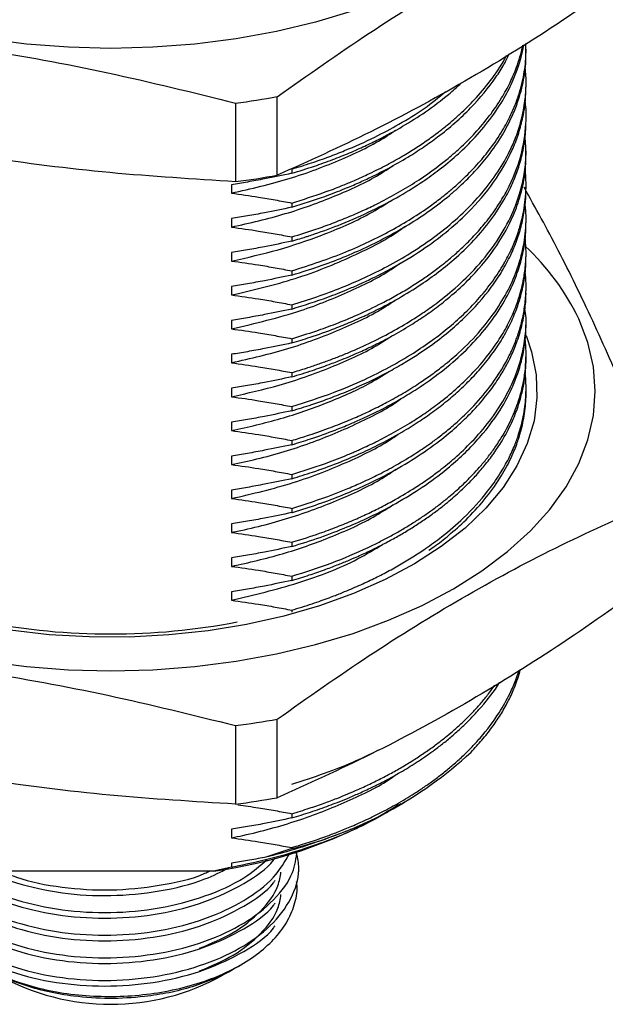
# Model space of a CAD drawing. Header units: millimetres. Extents: x 15 to 415, y 5 to 292.
# Tile 31 of 34: x 374 to 395, y 166 to 202. Entities that reach past the tile are written whole.
import ezdxf

# ---------------------------------------------------------------- set-up
doc = ezdxf.new("R2010")
doc.units = ezdxf.units.MM

msp = doc.modelspace()

# ---------------------------------------------------------------- linework, layer by layer
at = {"color": 7, "linetype": 'Continuous', "lineweight": 25}
for p, q in [((391.845, 200.688), (391.845, 200.841)), ((391.845, 199.463), (391.845, 199.616)), ((382.86, 196.284), (382.86, 199.12)), ((381.356, 198.887), (381.356, 196.051)), ((391.845, 198.238), (391.845, 198.391)), ((391.845, 197.013), (391.845, 197.166)), ((383.383, 196.506), (383.383, 196.353)), ((381.21, 195.943), (381.21, 195.636)), ((391.845, 195.788), (391.845, 195.941)), ((383.383, 195.281), (383.383, 195.128)), ((381.21, 194.718), (381.21, 194.411)), ((391.845, 194.563), (391.845, 194.716)), ((383.383, 194.056), (383.383, 193.903)), ((381.21, 193.493), (381.21, 193.186)), ((391.845, 193.338), (391.845, 193.491)), ((383.383, 192.831), (383.383, 192.678)), ((381.21, 192.268), (381.21, 191.961)), ((391.845, 192.113), (391.845, 192.266)), ((383.383, 191.606), (383.383, 191.453)), ((381.21, 191.043), (381.21, 190.736)), ((391.845, 190.888), (391.845, 191.041)), ((383.383, 190.381), (383.383, 190.228)), ((381.21, 189.818), (381.21, 189.512)), ((391.845, 189.663), (391.845, 189.816)), ((383.383, 189.156), (383.383, 189.003)), ((381.21, 188.593), (381.21, 188.287)), ((391.845, 188.438), (391.845, 188.591)), ((383.383, 187.931), (383.383, 187.778)), ((381.21, 187.368), (381.21, 187.062)), ((383.383, 186.706), (383.383, 186.553)), ((381.21, 186.143), (381.21, 185.837)), ((383.383, 185.481), (383.383, 185.328)), ((381.21, 184.918), (381.21, 184.612)), ((383.383, 184.256), (383.383, 184.103)), ((381.21, 183.693), (381.21, 183.387)), ((383.383, 183.032), (383.383, 182.878)), ((381.21, 182.468), (381.21, 182.162)), ((383.383, 181.807), (383.383, 181.653)), ((381.21, 181.243), (381.21, 180.937)), ((383.383, 180.582), (383.383, 180.509)), ((381.356, 176.413), (381.356, 173.577)), ((382.86, 173.81), (382.86, 176.646)), ((387.341, 173.576), (387.457, 173.643)), ((383.383, 173.232), (383.383, 173.079)), ((386.749, 173.234), (386.865, 173.301)), ((381.21, 172.668), (381.21, 172.362)), ((383.383, 171.97), (382.488, 171.669)), ((383.383, 172.007), (383.383, 171.97)), ((381.21, 171.443), (381.21, 171.307)), ((380.553, 171.153), (373.137, 171.153)), ((381.21, 171.307), (380.553, 171.153)), ((383.636, 171.136), (383.636, 171.34)), ((381.09, 167.514), (381.267, 167.616)), ((381.266, 167.616), (381.543, 167.776)), ((375.507, 166.642), (375.39, 166.657))]:
    msp.add_line(p, q, dxfattribs=at)
at = {"color": 7, "linetype": 'Continuous', "lineweight": 25, "flags": 128}
for points in [[(385.595, 202.217), (384.24, 201.81), (382.83, 201.473), (381.374, 201.208), (379.883, 201.017), (378.37, 200.902), (376.845, 200.864), (375.319, 200.902), (373.806, 201.017), (372.315, 201.208), (370.859, 201.473), (369.449, 201.81), (368.095, 202.217)], [(372.315, 178.734), (373.806, 178.543), (375.319, 178.428), (376.845, 178.389), (378.37, 178.428), (379.883, 178.543), (381.374, 178.734), (382.83, 178.999), (384.24, 179.336), (385.595, 179.743), (386.882, 180.216), (388.093, 180.752), (389.219, 181.348), (390.25, 181.997), (391.18, 182.696), (392, 183.44), (392.705, 184.221), (393.289, 185.035), (393.748, 185.875), (394.079, 186.736), (394.278, 187.609), (394.345, 188.49), (394.278, 189.37), (394.079, 190.243), (393.748, 191.104), (393.748, 191.104)], [(391.849, 190.492), (392.047, 189.907), (392.211, 189.079), (392.239, 188.246), (392.132, 187.416), (391.89, 186.594), (391.517, 185.789), (391.014, 185.008), (390.387, 184.258), (389.641, 183.544), (388.782, 182.875), (387.819, 182.254), (386.759, 181.688), (385.612, 181.182), (384.388, 180.741), (383.097, 180.367), (381.752, 180.065), (380.364, 179.837), (378.944, 179.684), (377.506, 179.61), (376.063, 179.613), (374.626, 179.694), (373.209, 179.853)]]:
    msp.add_lwpolyline(points, dxfattribs=at)
at = {"color": 7, "linetype": 'Continuous', "lineweight": 25}
for centre, radius, start, end in [((377.079, 231.523), 32.914, 277.4661, 280.1157), ((377.079, 228.687), 32.914, 277.4661, 280.1157), ((385.736, 187.206), 8.911, 25.9415, 46.9638), ((376.845, 203.878), 24.157, 259.1141, 280.8859), ((377.079, 209.048), 32.914, 277.4661, 280.1157), ((379.869, 186.254), 14.71, 283.8211, 312.7682), ((377.079, 206.213), 32.914, 277.4661, 280.1157), ((378.055, 188.858), 17.88, 278.0314, 299.0963), ((376.845, 174.643), 8.293, 240.6866, 299.3134)]:
    msp.add_arc(centre, radius, start, end, dxfattribs=at)
for points, knots in [([(382.86, 199.12), (383.966, 199.9), (386.178, 201.459), (389.535, 203.531), (392.911, 205.351), (395.161, 206.363), (396.285, 206.868)], [0, 0, 0, 0, 0.247965, 0.495868, 0.747902, 1, 1, 1, 1]), ([(396.285, 204.032), (395.179, 203.253), (392.967, 201.693), (389.61, 199.622), (386.234, 197.801), (383.985, 196.79), (382.86, 196.284)], [0, 0, 0, 0, 0.247965, 0.495868, 0.747902, 1, 1, 1, 1]), ([(363.016, 201.723), (364.527, 201.631), (367.549, 201.446), (372.135, 200.871), (376.747, 200.03), (379.819, 199.268), (381.356, 198.887)], [0, 0, 0, 0, 0.247965, 0.495868, 0.747902, 1, 1, 1, 1]), ([(383.383, 192.831), (384.049, 193.048), (385.324, 193.464), (386.993, 194.27), (388.03, 194.914), (388.609, 195.338), (388.82, 195.5), (389.006, 195.649), (389.131, 195.754), (389.209, 195.821), (389.357, 195.95), (389.685, 196.25), (390.126, 196.707), (390.592, 197.278), (390.984, 197.86), (391.281, 198.418), (391.486, 198.901), (391.628, 199.323), (391.762, 199.855), (391.849, 200.426), (391.838, 200.861), (391.833, 201.04)], [0, 0, 0, 0, 0.132295, 0.253152, 0.374008, 0.394166, 0.414325, 0.434483, 0.448961, 0.452297, 0.458566, 0.494964, 0.55774, 0.614251, 0.682483, 0.743026, 0.787418, 0.829995, 0.870755, 0.94681, 1, 1, 1, 1]), ([(383.383, 193.903), (383.482, 193.933), (383.65, 193.983), (383.855, 194.048), (384.03, 194.105), (384.468, 194.251), (385.248, 194.539), (386.285, 194.997), (387.265, 195.514), (388.067, 196.015), (388.742, 196.501), (389.351, 197.004), (389.974, 197.606), (390.567, 198.303), (391.045, 199.027), (391.367, 199.671), (391.555, 200.163), (391.674, 200.571), (391.739, 200.831), (391.76, 200.981), (391.762, 200.997)], [0, 0, 0, 0, 0.021736, 0.036916, 0.045538, 0.060827, 0.135362, 0.22555, 0.314027, 0.392793, 0.454362, 0.522807, 0.598127, 0.688844, 0.78198, 0.856519, 0.912454, 0.949779, 0.994623, 1, 1, 1, 1]), ([(383.383, 194.056), (383.676, 194.146), (384.175, 194.3), (384.848, 194.545), (385.411, 194.769), (385.944, 195.001), (386.775, 195.398), (387.853, 196.004), (388.843, 196.722), (389.539, 197.333), (390.045, 197.842), (390.536, 198.424), (390.953, 199.035), (391.273, 199.624), (391.486, 200.12), (391.616, 200.518), (391.69, 200.783), (391.716, 200.923), (391.726, 200.974)], [0, 0, 0, 0, 0.066024, 0.112374, 0.157616, 0.201747, 0.244769, 0.371087, 0.498809, 0.55765, 0.620904, 0.698829, 0.778271, 0.844487, 0.908651, 0.952143, 0.982442, 1, 1, 1, 1]), ([(383.383, 192.678), (383.753, 192.794), (384.733, 193.1), (386.207, 193.716), (387.794, 194.577), (388.73, 195.259), (389.182, 195.645), (389.205, 195.665), (389.247, 195.701), (389.378, 195.816), (389.639, 196.056), (390.039, 196.46), (390.528, 197.034), (390.986, 197.702), (391.325, 198.352), (391.59, 199.016), (391.768, 199.711), (391.851, 200.303), (391.838, 200.622), (391.835, 200.688)], [0, 0, 0, 0, 0.074353, 0.196985, 0.319616, 0.456935, 0.460336, 0.461327, 0.464339, 0.473686, 0.503023, 0.550356, 0.614987, 0.69691, 0.767754, 0.82038, 0.90328, 0.980193, 1, 1, 1, 1]), ([(383.383, 195.128), (383.784, 195.253), (384.442, 195.459), (385.235, 195.768), (385.796, 196.007), (386.319, 196.25), (386.917, 196.553), (387.544, 196.911), (388.137, 197.292), (388.939, 197.867), (389.879, 198.692), (390.615, 199.591), (391.04, 200.259), (391.186, 200.549), (391.252, 200.681)], [0, 0, 0, 0, 0.1075304, 0.1765539, 0.2252532, 0.2718277, 0.3343862, 0.4124397, 0.4788666, 0.5427915, 0.7121974, 0.87803, 0.9444081, 1, 1, 1, 1]), ([(383.383, 195.281), (383.791, 195.409), (384.402, 195.6), (385.123, 195.877), (385.629, 196.087), (386.161, 196.326), (386.747, 196.617), (387.304, 196.925), (387.798, 197.225), (388.248, 197.524), (388.649, 197.815), (388.977, 198.074), (389.261, 198.314), (389.623, 198.641), (390.108, 199.131), (390.653, 199.81), (391.007, 200.324), (391.139, 200.608), (391.141, 200.612)], [0, 0, 0, 0, 0.113048, 0.1692, 0.21034, 0.264623, 0.333072, 0.397756, 0.451486, 0.506999, 0.563995, 0.607373, 0.641481, 0.685499, 0.7701, 0.876987, 0.998339, 1, 1, 1, 1]), ([(383.383, 191.606), (383.688, 191.7), (384.305, 191.891), (385.146, 192.207), (385.959, 192.554), (386.764, 192.947), (387.639, 193.439), (388.502, 194.015), (389.318, 194.67), (390.031, 195.365), (390.644, 196.11), (391.119, 196.857), (391.447, 197.554), (391.671, 198.223), (391.804, 198.856), (391.853, 199.492), (391.845, 199.93), (391.814, 200.167), (391.809, 200.203)], [0, 0, 0, 0, 0.057714, 0.116663, 0.16709, 0.225955, 0.29171, 0.370054, 0.444362, 0.522907, 0.601452, 0.679996, 0.75017, 0.8075, 0.874859, 0.93218, 0.989502, 1, 1, 1, 1]), ([(383.383, 196.353), (383.657, 196.437), (384.16, 196.592), (384.853, 196.843), (385.46, 197.085), (386.012, 197.329), (386.661, 197.643), (387.406, 198.048), (388.254, 198.588), (388.956, 199.114), (389.353, 199.473), (389.505, 199.61)], [0, 0, 0, 0, 0.110852, 0.203746, 0.291512, 0.374151, 0.451662, 0.592858, 0.738227, 0.900173, 1, 1, 1, 1]), ([(383.383, 191.453), (383.823, 191.591), (384.509, 191.807), (385.301, 192.12), (385.72, 192.301), (385.997, 192.426), (386.385, 192.607), (387.127, 192.985), (388.052, 193.544), (388.976, 194.226), (389.874, 195.03), (390.718, 196.02), (391.268, 196.976), (391.569, 197.743), (391.735, 198.342), (391.833, 198.919), (391.837, 199.307), (391.839, 199.463)], [0, 0, 0, 0, 0.088428, 0.137954, 0.169337, 0.180609, 0.199877, 0.257481, 0.354666, 0.435124, 0.520561, 0.644755, 0.768949, 0.82457, 0.882701, 0.952652, 1, 1, 1, 1]), ([(383.383, 196.506), (383.623, 196.579), (384.078, 196.718), (384.713, 196.944), (385.485, 197.245), (386.343, 197.629), (387.3, 198.141), (388.185, 198.679), (388.694, 199.101), (388.945, 199.309)], [0, 0, 0, 0, 0.109522, 0.207574, 0.300328, 0.484911, 0.644094, 0.824172, 1, 1, 1, 1]), ([(381.356, 196.051), (379.845, 196.144), (376.823, 196.329), (372.237, 196.904), (367.625, 197.745), (364.552, 198.507), (363.016, 198.887)], [0, 0, 0, 0, 0.247965, 0.495868, 0.747902, 1, 1, 1, 1]), ([(383.383, 190.381), (383.676, 190.471), (384.218, 190.639), (385.009, 190.929), (385.812, 191.261), (386.532, 191.605), (387.149, 191.937), (387.633, 192.222), (388.073, 192.505), (388.41, 192.741), (388.682, 192.943), (388.939, 193.143), (389.26, 193.411), (389.632, 193.75), (390.039, 194.165), (390.463, 194.662), (390.846, 195.195), (391.3, 195.967), (391.696, 196.945), (391.848, 197.99), (391.858, 198.641), (391.817, 198.896), (391.813, 198.924)], [0, 0, 0, 0, 0.0556394, 0.1031481, 0.1568297, 0.2208899, 0.2593147, 0.2977395, 0.3361642, 0.3692947, 0.3860255, 0.410024, 0.4412898, 0.4798225, 0.5256212, 0.5786851, 0.6390133, 0.691415, 0.8130164, 0.9265034, 0.9920268, 1, 1, 1, 1]), ([(383.383, 190.228), (383.606, 190.296), (384.137, 190.458), (384.852, 190.716), (385.442, 190.955), (385.757, 191.092), (385.9, 191.157), (385.987, 191.196), (386.164, 191.279), (386.601, 191.489), (387.267, 191.844), (388.022, 192.31), (388.715, 192.804), (389.394, 193.363), (390.06, 194.019), (390.665, 194.763), (391.111, 195.47), (391.412, 196.101), (391.619, 196.674), (391.768, 197.275), (391.838, 197.807), (391.842, 198.136), (391.844, 198.238)], [0, 0, 0, 0, 0.044594, 0.106227, 0.148596, 0.171697, 0.175821, 0.180601, 0.191116, 0.215962, 0.280906, 0.350552, 0.410038, 0.474445, 0.557708, 0.640524, 0.72334, 0.785461, 0.83837, 0.900449, 0.969163, 1, 1, 1, 1]), ([(381.21, 195.636), (381.913, 195.798), (383.317, 196.121), (385.175, 196.836), (386.457, 197.44), (387.025, 197.836), (387.137, 197.914)], [0, 0, 0, 0, 0.316329, 0.630707, 0.927199, 1, 1, 1, 1]), ([(383.383, 189.156), (383.56, 189.21), (383.876, 189.306), (384.324, 189.456), (384.733, 189.603), (385.14, 189.76), (385.693, 189.988), (386.383, 190.304), (387.172, 190.719), (387.851, 191.13), (388.527, 191.592), (389.241, 192.152), (390.03, 192.905), (390.746, 193.787), (391.284, 194.707), (391.616, 195.558), (391.788, 196.309), (391.864, 197.005), (391.825, 197.458), (391.805, 197.687)], [0, 0, 0, 0, 0.033542, 0.060019, 0.086931, 0.114279, 0.142062, 0.200876, 0.26155, 0.320501, 0.365202, 0.436443, 0.52099, 0.618858, 0.71625, 0.799795, 0.869488, 0.934108, 1, 1, 1, 1]), ([(383.383, 189.003), (383.633, 189.08), (384.09, 189.219), (384.689, 189.432), (385.151, 189.611), (385.482, 189.748), (385.742, 189.861), (386.077, 190.011), (386.562, 190.244), (387.189, 190.578), (387.798, 190.944), (388.363, 191.324), (389.134, 191.903), (390.045, 192.743), (390.827, 193.751), (391.313, 194.635), (391.619, 195.415), (391.78, 196.111), (391.842, 196.658), (391.84, 196.924), (391.839, 197.013)], [0, 0, 0, 0, 0.050061, 0.09143, 0.124108, 0.148092, 0.163383, 0.181442, 0.222931, 0.274529, 0.331474, 0.377639, 0.426897, 0.553504, 0.677683, 0.760507, 0.834067, 0.919547, 0.973068, 1, 1, 1, 1]), ([(381.21, 194.411), (381.865, 194.561), (383.174, 194.86), (384.95, 195.516), (386.251, 196.108), (386.871, 196.52), (387.035, 196.629)], [0, 0, 0, 0, 0.300619, 0.59975, 0.894237, 1, 1, 1, 1]), ([(383.383, 196.353), (383.056, 196.284), (382.524, 196.172), (381.798, 196.039), (381.4, 195.974), (381.21, 195.943)], [0, 0, 0, 0, 0.45455, 0.738213, 1, 1, 1, 1]), ([(383.383, 187.931), (383.893, 188.094), (384.809, 188.385), (385.968, 188.879), (386.93, 189.358), (387.985, 189.974), (389.122, 190.798), (390.038, 191.688), (390.653, 192.46), (391.036, 193.051), (391.322, 193.604), (391.518, 194.084), (391.64, 194.472), (391.715, 194.772), (391.775, 195.069), (391.823, 195.407), (391.847, 195.807), (391.845, 196.171), (391.822, 196.402), (391.813, 196.498)], [0, 0, 0, 0, 0.097289, 0.174874, 0.239939, 0.308932, 0.424709, 0.542552, 0.605396, 0.668443, 0.723535, 0.770673, 0.809854, 0.836428, 0.857475, 0.895504, 0.933847, 0.97219, 1, 1, 1, 1]), ([(381.21, 195.636), (381.534, 195.591), (382.061, 195.517), (382.784, 195.394), (383.183, 195.319), (383.383, 195.281)], [0, 0, 0, 0, 0.445766, 0.72283, 1, 1, 1, 1]), ([(383.383, 187.778), (383.624, 187.852), (384.065, 187.986), (384.718, 188.217), (385.244, 188.422), (385.586, 188.568), (385.714, 188.624), (385.73, 188.631), (385.733, 188.633), (385.735, 188.633), (385.735, 188.633), (385.735, 188.633), (385.735, 188.633), (385.735, 188.633), (385.735, 188.633), (385.735, 188.633), (385.736, 188.634), (385.737, 188.634), (385.741, 188.636), (385.771, 188.649), (385.914, 188.713), (386.315, 188.897), (386.872, 189.179), (387.465, 189.517), (387.953, 189.822), (388.712, 190.341), (389.659, 191.125), (390.473, 192.047), (390.985, 192.812), (391.29, 193.379), (391.525, 193.944), (391.694, 194.493), (391.798, 195.035), (391.844, 195.464), (391.84, 195.712), (391.839, 195.788)], [0, 0, 0, 0, 0.04823, 0.088126, 0.13516, 0.160198, 0.16302, 0.163511, 0.163724, 0.163774, 0.163786, 0.163787, 0.163788, 0.163791, 0.163797, 0.163808, 0.16383, 0.163875, 0.164054, 0.164773, 0.170627, 0.195861, 0.255063, 0.30101, 0.342412, 0.381522, 0.507836, 0.632005, 0.694127, 0.75625, 0.811768, 0.869811, 0.925057, 0.97697, 1, 1, 1, 1]), ([(396.688, 185.262), (396.283, 186.276), (395.474, 188.302), (394.245, 191.083), (393.009, 193.617), (392.186, 195.104), (391.774, 195.847)], [0, 0, 0, 0, 0.247965, 0.495868, 0.747902, 1, 1, 1, 1]), ([(381.21, 193.186), (381.777, 193.314), (382.909, 193.569), (384.576, 194.14), (385.991, 194.747), (386.764, 195.236), (387.052, 195.418)], [0, 0, 0, 0, 0.258563, 0.516348, 0.820312, 1, 1, 1, 1]), ([(383.383, 186.706), (383.563, 186.761), (384.015, 186.898), (384.683, 187.131), (385.348, 187.392), (385.891, 187.628), (386.394, 187.865), (386.916, 188.133), (387.479, 188.452), (388.002, 188.781), (388.465, 189.103), (388.928, 189.455), (389.544, 189.978), (390.204, 190.654), (390.81, 191.449), (391.265, 192.232), (391.577, 192.995), (391.783, 193.791), (391.85, 194.457), (391.845, 194.969), (391.821, 195.186), (391.812, 195.265)], [0, 0, 0, 0, 0.03399, 0.085629, 0.13039, 0.168275, 0.199281, 0.238719, 0.284746, 0.330772, 0.367621, 0.405467, 0.458068, 0.54945, 0.628295, 0.70714, 0.785985, 0.853129, 0.93749, 0.977243, 1, 1, 1, 1]), ([(383.383, 195.128), (383.056, 195.059), (382.524, 194.947), (381.798, 194.814), (381.4, 194.749), (381.21, 194.718)], [0, 0, 0, 0, 0.45455, 0.738213, 1, 1, 1, 1]), ([(383.383, 186.553), (383.61, 186.623), (384.147, 186.786), (384.845, 187.038), (385.371, 187.251), (385.749, 187.413), (386.159, 187.598), (386.721, 187.875), (387.33, 188.21), (388.037, 188.644), (388.809, 189.193), (389.598, 189.872), (390.284, 190.599), (390.848, 191.352), (391.274, 192.103), (391.561, 192.806), (391.743, 193.474), (391.835, 194.049), (391.837, 194.42), (391.838, 194.563)], [0, 0, 0, 0, 0.045469, 0.107191, 0.145252, 0.15866, 0.190297, 0.236998, 0.28872, 0.338294, 0.41855, 0.503622, 0.586428, 0.669235, 0.752042, 0.825473, 0.887605, 0.956704, 1, 1, 1, 1]), ([(381.21, 191.961), (381.99, 192.144), (383.545, 192.506), (385.59, 193.344), (386.897, 194), (387.425, 194.407), (387.459, 194.433)], [0, 0, 0, 0, 0.329973, 0.657189, 0.977725, 1, 1, 1, 1]), ([(381.21, 194.411), (381.534, 194.366), (382.061, 194.292), (382.784, 194.169), (383.183, 194.094), (383.383, 194.056)], [0, 0, 0, 0, 0.445766, 0.72283, 1, 1, 1, 1]), ([(383.383, 193.903), (383.056, 193.834), (382.524, 193.722), (381.798, 193.589), (381.4, 193.524), (381.21, 193.493)], [0, 0, 0, 0, 0.45455, 0.738213, 1, 1, 1, 1]), ([(383.383, 185.481), (383.78, 185.605), (384.442, 185.812), (385.133, 186.081), (385.486, 186.228), (385.618, 186.285), (385.74, 186.338), (386.006, 186.457), (386.462, 186.672), (387.089, 187.001), (387.697, 187.359), (388.266, 187.734), (389.049, 188.309), (389.977, 189.148), (390.729, 190.095), (391.187, 190.874), (391.447, 191.44), (391.647, 192.022), (391.778, 192.587), (391.841, 193.144), (391.852, 193.617), (391.825, 193.907), (391.813, 194.037)], [0, 0, 0, 0, 0.075507, 0.126093, 0.139146, 0.14835, 0.153704, 0.164509, 0.20448, 0.252082, 0.305811, 0.349385, 0.395893, 0.516632, 0.634949, 0.694144, 0.752863, 0.802747, 0.864109, 0.916618, 0.962702, 1, 1, 1, 1]), ([(381.21, 193.186), (381.534, 193.141), (382.061, 193.067), (382.784, 192.944), (383.183, 192.869), (383.383, 192.831)], [0, 0, 0, 0, 0.445766, 0.72283, 1, 1, 1, 1]), ([(381.21, 190.736), (382.062, 190.938), (383.584, 191.297), (385.507, 192.088), (386.708, 192.679), (387.232, 193.063), (387.315, 193.123)], [0, 0, 0, 0, 0.370781, 0.661448, 0.946569, 1, 1, 1, 1]), ([(383.383, 185.328), (383.636, 185.406), (384.199, 185.578), (385.005, 185.873), (385.786, 186.199), (386.569, 186.569), (387.29, 186.959), (387.945, 187.365), (388.49, 187.74), (388.999, 188.134), (389.477, 188.549), (389.947, 189.012), (390.397, 189.524), (390.813, 190.09), (391.157, 190.664), (391.421, 191.224), (391.63, 191.805), (391.774, 192.414), (391.844, 192.94), (391.838, 193.248), (391.836, 193.338)], [0, 0, 0, 0, 0.050628, 0.1127, 0.168124, 0.2205, 0.290952, 0.341818, 0.389461, 0.440034, 0.4911, 0.540789, 0.602896, 0.665002, 0.727109, 0.786708, 0.840503, 0.906821, 0.972684, 1, 1, 1, 1]), ([(383.383, 192.678), (383.056, 192.609), (382.524, 192.497), (381.798, 192.364), (381.4, 192.299), (381.21, 192.268)], [0, 0, 0, 0, 0.45455, 0.738213, 1, 1, 1, 1]), ([(383.383, 184.256), (383.884, 184.415), (384.556, 184.628), (385.366, 184.951), (385.893, 185.178), (386.466, 185.45), (387.106, 185.785), (387.719, 186.148), (388.231, 186.488), (388.57, 186.733), (388.797, 186.907), (389.047, 187.107), (389.415, 187.421), (389.958, 187.944), (390.603, 188.693), (391.027, 189.356), (391.257, 189.811), (391.335, 189.976), (391.407, 190.141), (391.477, 190.317), (391.576, 190.588), (391.69, 190.968), (391.794, 191.473), (391.848, 192.026), (391.85, 192.485), (391.819, 192.757), (391.81, 192.83)], [0, 0, 0, 0, 0.095438, 0.128089, 0.164182, 0.205164, 0.25162, 0.308012, 0.351267, 0.381384, 0.398246, 0.414167, 0.452202, 0.507219, 0.588985, 0.692028, 0.709197, 0.724682, 0.741016, 0.758199, 0.776232, 0.82037, 0.868894, 0.921803, 0.979096, 1, 1, 1, 1]), ([(383.383, 184.103), (383.403, 184.109), (384.041, 184.298), (385.253, 184.721), (386.702, 185.395), (387.846, 186.064), (388.666, 186.638), (389.244, 187.116), (389.677, 187.517), (390.082, 187.933), (390.506, 188.438), (390.865, 188.951), (391.118, 189.381), (391.327, 189.794), (391.525, 190.267), (391.697, 190.824), (391.807, 191.416), (391.848, 191.84), (391.842, 192.076), (391.842, 192.113)], [0, 0, 0, 0, 0.004045, 0.126659, 0.249273, 0.331051, 0.412828, 0.475386, 0.508085, 0.556408, 0.620046, 0.678127, 0.723991, 0.757637, 0.808363, 0.871486, 0.92854, 0.98865, 1, 1, 1, 1]), ([(381.21, 191.961), (381.534, 191.916), (382.061, 191.842), (382.784, 191.719), (383.183, 191.644), (383.383, 191.606)], [0, 0, 0, 0, 0.445766, 0.72283, 1, 1, 1, 1]), ([(381.21, 189.512), (381.899, 189.67), (383.275, 189.986), (385.125, 190.69), (386.411, 191.288), (386.988, 191.688), (387.098, 191.764)], [0, 0, 0, 0, 0.312449, 0.623086, 0.928303, 1, 1, 1, 1]), ([(383.383, 191.453), (383.056, 191.384), (382.524, 191.272), (381.798, 191.139), (381.4, 191.074), (381.21, 191.043)], [0, 0, 0, 0, 0.4545495, 0.7382127, 1, 1, 1, 1]), ([(383.383, 183.032), (383.397, 183.036), (383.739, 183.137), (384.295, 183.316), (385.015, 183.584), (385.588, 183.819), (386.117, 184.057), (386.625, 184.306), (387.207, 184.618), (387.782, 184.962), (388.315, 185.32), (388.796, 185.675), (389.326, 186.111), (389.937, 186.694), (390.551, 187.408), (391.053, 188.165), (391.441, 188.953), (391.697, 189.713), (391.821, 190.456), (391.868, 191.031), (391.819, 191.358), (391.802, 191.472)], [0, 0, 0, 0, 0.00263, 0.065134, 0.10774, 0.147374, 0.184034, 0.221003, 0.259806, 0.318004, 0.360355, 0.397646, 0.44932, 0.515374, 0.595801, 0.680539, 0.750306, 0.833293, 0.904828, 0.966848, 1, 1, 1, 1]), ([(381.21, 190.736), (381.534, 190.691), (382.061, 190.617), (382.784, 190.494), (383.183, 190.419), (383.383, 190.381)], [0, 0, 0, 0, 0.445766, 0.72283, 1, 1, 1, 1]), ([(383.383, 182.878), (383.728, 182.985), (384.418, 183.2), (385.347, 183.559), (386.314, 183.989), (387.268, 184.488), (388.238, 185.099), (389.238, 185.857), (390.21, 186.803), (390.902, 187.751), (391.302, 188.505), (391.537, 189.074), (391.717, 189.674), (391.809, 190.22), (391.843, 190.634), (391.842, 190.818), (391.842, 190.888)], [0, 0, 0, 0, 0.069259, 0.138517, 0.196986, 0.28416, 0.365101, 0.449147, 0.573712, 0.697857, 0.759967, 0.812505, 0.87469, 0.94421, 0.978729, 1, 1, 1, 1]), ([(381.21, 188.287), (381.79, 188.417), (383.045, 188.7), (384.805, 189.33), (386.165, 189.936), (386.814, 190.363), (386.989, 190.478)], [0, 0, 0, 0, 0.2681043, 0.57967, 0.8865342, 1, 1, 1, 1]), ([(383.383, 190.228), (383.056, 190.159), (382.524, 190.047), (381.798, 189.914), (381.4, 189.849), (381.21, 189.818)], [0, 0, 0, 0, 0.45455, 0.738213, 1, 1, 1, 1]), ([(383.383, 181.807), (383.864, 181.959), (384.827, 182.264), (385.853, 182.704), (386.541, 183.04), (386.93, 183.243), (387.307, 183.454), (387.671, 183.673), (388.023, 183.898), (388.361, 184.131), (388.686, 184.37), (388.978, 184.6), (389.32, 184.889), (389.629, 185.175), (389.933, 185.484), (390.18, 185.754), (390.438, 186.065), (390.702, 186.418), (391.017, 186.896), (391.325, 187.471), (391.575, 188.108), (391.729, 188.678), (391.816, 189.194), (391.848, 189.681), (391.848, 190.058), (391.821, 190.274), (391.814, 190.33)], [0, 0, 0, 0, 0.092162, 0.184324, 0.213608, 0.242892, 0.272175, 0.301459, 0.330742, 0.360026, 0.389309, 0.418592, 0.442681, 0.490248, 0.515852, 0.545212, 0.57833, 0.615204, 0.655835, 0.725749, 0.788342, 0.843612, 0.891558, 0.937752, 0.983947, 1, 1, 1, 1]), ([(381.21, 189.512), (381.534, 189.466), (382.061, 189.392), (382.784, 189.269), (383.183, 189.194), (383.383, 189.156)], [0, 0, 0, 0, 0.445766, 0.72283, 1, 1, 1, 1]), ([(383.383, 181.653), (383.595, 181.718), (383.994, 181.839), (384.539, 182.028), (385.001, 182.202), (385.382, 182.356), (385.767, 182.521), (386.176, 182.707), (386.624, 182.929), (387.058, 183.16), (387.477, 183.401), (387.88, 183.651), (388.266, 183.909), (388.619, 184.166), (389.014, 184.473), (389.381, 184.789), (389.747, 185.138), (390.069, 185.474), (390.404, 185.865), (390.79, 186.381), (391.158, 186.983), (391.453, 187.624), (391.64, 188.177), (391.739, 188.597), (391.797, 188.938), (391.832, 189.259), (391.849, 189.51), (391.844, 189.653), (391.844, 189.663)], [0, 0, 0, 0, 0.04238, 0.079767, 0.112159, 0.139556, 0.161959, 0.196612, 0.231265, 0.265917, 0.30057, 0.335222, 0.369875, 0.404527, 0.434894, 0.48628, 0.519859, 0.558693, 0.602782, 0.652124, 0.729024, 0.795902, 0.852757, 0.899585, 0.924023, 0.956542, 0.99714, 1, 1, 1, 1]), ([(381.21, 187.062), (381.808, 187.197), (383.003, 187.467), (384.646, 188.046), (385.971, 188.62), (386.656, 189.048), (386.908, 189.206)], [0, 0, 0, 0, 0.281288, 0.561549, 0.838306, 1, 1, 1, 1]), ([(383.383, 180.582), (383.503, 180.618), (383.753, 180.692), (384.108, 180.808), (384.436, 180.922), (384.715, 181.023), (384.944, 181.11), (385.284, 181.243), (385.731, 181.431), (386.276, 181.683), (386.79, 181.942), (387.281, 182.213), (387.758, 182.5), (388.27, 182.837), (388.899, 183.299), (389.687, 183.978), (390.383, 184.742), (390.895, 185.469), (391.212, 186.027), (391.429, 186.505), (391.572, 186.899), (391.674, 187.246), (391.749, 187.576), (391.805, 187.92), (391.838, 188.264), (391.848, 188.609), (391.84, 188.896), (391.821, 189.068), (391.815, 189.124)], [0, 0, 0, 0, 0.022763, 0.047119, 0.068469, 0.086814, 0.102153, 0.114485, 0.155629, 0.194554, 0.231261, 0.269616, 0.307972, 0.346327, 0.39911, 0.477561, 0.581662, 0.646776, 0.703007, 0.750354, 0.788816, 0.818391, 0.851456, 0.884521, 0.917586, 0.950651, 0.983716, 1, 1, 1, 1]), ([(383.383, 189.003), (383.056, 188.934), (382.524, 188.822), (381.798, 188.689), (381.4, 188.624), (381.21, 188.593)], [0, 0, 0, 0, 0.45455, 0.738213, 1, 1, 1, 1]), ([(388.337, 182.741), (388.417, 182.798), (388.694, 182.992), (389.178, 183.381), (389.809, 183.958), (390.435, 184.658), (390.95, 185.392), (391.261, 185.975), (391.433, 186.373), (391.525, 186.616), (391.594, 186.822), (391.664, 187.06), (391.733, 187.343), (391.794, 187.685), (391.831, 188.027), (391.847, 188.279), (391.843, 188.416), (391.843, 188.438)], [0, 0, 0, 0, 0.035751, 0.122833, 0.233628, 0.36813, 0.505738, 0.618008, 0.664644, 0.704941, 0.738898, 0.766514, 0.822148, 0.877781, 0.933414, 0.989047, 1, 1, 1, 1]), ([(381.21, 188.287), (381.534, 188.241), (382.061, 188.167), (382.784, 188.044), (383.183, 187.969), (383.383, 187.931)], [0, 0, 0, 0, 0.445766, 0.72283, 1, 1, 1, 1]), ([(381.21, 185.837), (381.514, 185.902), (382.498, 186.114), (384.079, 186.589), (385.809, 187.332), (386.905, 187.89), (387.344, 188.224), (387.353, 188.231)], [0, 0, 0, 0, 0.130805, 0.422278, 0.710681, 0.993673, 1, 1, 1, 1]), ([(383.383, 187.778), (383.056, 187.709), (382.524, 187.597), (381.798, 187.464), (381.4, 187.399), (381.21, 187.368)], [0, 0, 0, 0, 0.45455, 0.738213, 1, 1, 1, 1]), ([(381.21, 187.062), (381.534, 187.016), (382.061, 186.942), (382.784, 186.819), (383.183, 186.744), (383.383, 186.706)], [0, 0, 0, 0, 0.445766, 0.72283, 1, 1, 1, 1]), ([(381.21, 184.612), (381.967, 184.788), (383.476, 185.138), (385.402, 185.913), (386.653, 186.522), (387.16, 186.889), (387.223, 186.935)], [0, 0, 0, 0, 0.33524, 0.667911, 0.958692, 1, 1, 1, 1]), ([(383.383, 186.553), (383.056, 186.484), (382.524, 186.373), (381.798, 186.239), (381.4, 186.174), (381.21, 186.143)], [0, 0, 0, 0, 0.45455, 0.738213, 1, 1, 1, 1]), ([(381.21, 185.837), (381.534, 185.791), (382.061, 185.717), (382.784, 185.594), (383.183, 185.519), (383.383, 185.481)], [0, 0, 0, 0, 0.445766, 0.72283, 1, 1, 1, 1]), ([(381.21, 183.387), (381.236, 183.392), (381.947, 183.536), (383.306, 183.882), (385.124, 184.562), (386.413, 185.167), (387.005, 185.576), (387.139, 185.668)], [0, 0, 0, 0, 0.01191, 0.315362, 0.617024, 0.91353, 1, 1, 1, 1]), ([(383.383, 185.328), (383.056, 185.259), (382.524, 185.148), (381.798, 185.014), (381.4, 184.949), (381.21, 184.918)], [0, 0, 0, 0, 0.4545495, 0.7382127, 1, 1, 1, 1]), ([(381.21, 184.612), (381.534, 184.566), (382.061, 184.492), (382.784, 184.37), (383.183, 184.294), (383.383, 184.257)], [0, 0, 0, 0, 0.445766, 0.72283, 1, 1, 1, 1]), ([(381.21, 182.162), (381.83, 182.303), (383.07, 182.584), (384.815, 183.21), (386.164, 183.811), (386.844, 184.257), (387.05, 184.392)], [0, 0, 0, 0, 0.283391, 0.565608, 0.868708, 1, 1, 1, 1]), ([(382.86, 176.646), (383.966, 177.426), (386.178, 178.985), (389.535, 181.056), (392.911, 182.877), (395.161, 183.888), (396.285, 184.394)], [0, 0, 0, 0, 0.247965, 0.495868, 0.747902, 1, 1, 1, 1]), ([(383.383, 184.103), (383.056, 184.034), (382.524, 183.923), (381.798, 183.789), (381.4, 183.724), (381.21, 183.693)], [0, 0, 0, 0, 0.45455, 0.738213, 1, 1, 1, 1]), ([(381.21, 183.387), (381.534, 183.341), (382.061, 183.267), (382.784, 183.145), (383.183, 183.069), (383.383, 183.032)], [0, 0, 0, 0, 0.445766, 0.72283, 1, 1, 1, 1]), ([(381.21, 180.937), (382.021, 181.131), (383.635, 181.518), (385.473, 182.232), (386.378, 182.779), (386.677, 182.96)], [0, 0, 0, 0, 0.403195, 0.802575, 1, 1, 1, 1]), ([(383.383, 182.878), (383.056, 182.81), (382.524, 182.698), (381.798, 182.564), (381.4, 182.499), (381.21, 182.468)], [0, 0, 0, 0, 0.45455, 0.738213, 1, 1, 1, 1]), ([(381.21, 182.162), (381.534, 182.116), (382.061, 182.042), (382.784, 181.92), (383.183, 181.844), (383.383, 181.807)], [0, 0, 0, 0, 0.445766, 0.72283, 1, 1, 1, 1]), ([(383.383, 181.653), (383.056, 181.585), (382.524, 181.473), (381.798, 181.339), (381.4, 181.274), (381.21, 181.243)], [0, 0, 0, 0, 0.45455, 0.738213, 1, 1, 1, 1]), ([(396.285, 181.558), (395.179, 180.779), (392.967, 179.219), (389.61, 177.148), (386.234, 175.327), (383.985, 174.316), (382.86, 173.81)], [0, 0, 0, 0, 0.2479648, 0.4958684, 0.7479019, 1, 1, 1, 1]), ([(381.21, 180.937), (381.534, 180.891), (382.061, 180.817), (382.784, 180.695), (383.183, 180.619), (383.383, 180.582)], [0, 0, 0, 0, 0.445766, 0.72283, 1, 1, 1, 1]), ([(363.016, 179.249), (364.527, 179.157), (367.549, 178.972), (372.135, 178.397), (376.747, 177.556), (379.819, 176.794), (381.356, 176.413)], [0, 0, 0, 0, 0.247965, 0.495868, 0.747902, 1, 1, 1, 1]), ([(383.383, 172.007), (383.488, 172.038), (383.698, 172.101), (384.009, 172.201), (384.316, 172.305), (384.655, 172.425), (385.048, 172.574), (385.513, 172.763), (386.032, 172.992), (386.597, 173.266), (387.2, 173.589), (387.715, 173.898), (388.141, 174.178), (388.479, 174.415), (388.824, 174.676), (389.171, 174.96), (389.519, 175.27), (389.862, 175.606), (390.347, 176.135), (390.842, 176.793), (391.239, 177.501), (391.434, 177.951), (391.519, 178.181), (391.545, 178.256), (391.555, 178.284), (391.558, 178.294), (391.559, 178.298), (391.56, 178.299), (391.56, 178.3), (391.56, 178.3), (391.56, 178.301), (391.56, 178.301), (391.56, 178.301), (391.573, 178.34), (391.584, 178.38), (391.596, 178.419)], [0, 0, 0, 0, 0.024992, 0.049984, 0.074975, 0.099967, 0.133927, 0.173804, 0.219597, 0.271305, 0.328929, 0.392468, 0.427156, 0.464321, 0.503966, 0.546088, 0.590689, 0.637769, 0.687326, 0.807046, 0.896655, 0.956137, 0.974577, 0.981611, 0.983957, 0.984845, 0.985207, 0.985361, 0.985428, 0.985457, 0.98547, 0.985476, 0.985478, 0.98548, 1, 1, 1, 1]), ([(389.857, 175.455), (389.992, 175.6), (390.261, 175.888), (390.613, 176.337), (390.925, 176.796), (391.192, 177.264), (391.385, 177.675), (391.525, 178.04), (391.607, 178.277), (391.642, 178.421), (391.65, 178.453)], [0, 0, 0, 0, 0.1545043, 0.3090088, 0.4635133, 0.6180179, 0.7725225, 0.8638506, 0.9691327, 1, 1, 1, 1]), ([(383.383, 173.079), (383.498, 173.113), (383.727, 173.182), (384.065, 173.291), (384.399, 173.405), (384.721, 173.522), (385.052, 173.648), (385.413, 173.794), (385.827, 173.972), (386.289, 174.186), (386.793, 174.44), (387.331, 174.738), (387.803, 175.026), (388.205, 175.293), (388.537, 175.53), (388.877, 175.79), (389.22, 176.074), (389.564, 176.384), (389.903, 176.721), (390.369, 177.241), (390.712, 177.663), (390.886, 177.975), (390.891, 177.983)], [0, 0, 0, 0, 0.033563, 0.067126, 0.100688, 0.134251, 0.165771, 0.203842, 0.248463, 0.299635, 0.357356, 0.421628, 0.492449, 0.534762, 0.58019, 0.628731, 0.680387, 0.735156, 0.793039, 0.854035, 0.996284, 1, 1, 1, 1]), ([(383.383, 173.232), (383.594, 173.296), (383.991, 173.417), (384.532, 173.604), (384.988, 173.775), (385.362, 173.926), (385.743, 174.089), (386.151, 174.274), (386.603, 174.496), (387.04, 174.728), (387.462, 174.97), (387.867, 175.221), (388.256, 175.481), (388.612, 175.738), (389.009, 176.048), (389.355, 176.345), (389.677, 176.649), (389.931, 176.907), (390.196, 177.199), (390.467, 177.525), (390.634, 177.758), (390.721, 177.878)], [0, 0, 0, 0, 0.064712, 0.121586, 0.17062, 0.211816, 0.245172, 0.298597, 0.352022, 0.405447, 0.458872, 0.512297, 0.565722, 0.619146, 0.665969, 0.745187, 0.78595, 0.831898, 0.88303, 0.939345, 1, 1, 1, 1]), ([(381.356, 173.577), (379.845, 173.67), (376.823, 173.854), (372.237, 174.43), (367.625, 175.271), (364.552, 176.032), (363.016, 176.413)], [0, 0, 0, 0, 0.247965, 0.495868, 0.747902, 1, 1, 1, 1]), ([(383.383, 174.304), (383.783, 174.429), (384.543, 174.668), (385.591, 175.082), (386.213, 175.383), (386.521, 175.532)], [0, 0, 0, 0, 0.3601, 0.683689, 1, 1, 1, 1]), ([(381.21, 172.362), (381.346, 172.39), (382.164, 172.56), (383.613, 172.955), (385.397, 173.661), (386.591, 174.238), (387.106, 174.607), (387.175, 174.656)], [0, 0, 0, 0, 0.060307, 0.362046, 0.661453, 0.955255, 1, 1, 1, 1]), ([(381.21, 171.307), (381.735, 171.416), (382.794, 171.636), (384.471, 172.167), (386.012, 172.789), (386.889, 173.344), (387.236, 173.563)], [0, 0, 0, 0, 0.2302515, 0.4637866, 0.7879942, 1, 1, 1, 1]), ([(381.436, 173.554), (381.685, 173.519), (382.136, 173.455), (382.784, 173.345), (383.183, 173.27), (383.383, 173.232)], [0, 0, 0, 0, 0.381708, 0.690796, 1, 1, 1, 1]), ([(387.328, 173.596), (387.209, 173.519), (386.524, 173.073), (384.994, 172.431), (383.444, 171.912), (382.582, 171.693), (382.488, 171.669)], [0, 0, 0, 0, 0.089778, 0.51878, 0.947782, 1, 1, 1, 1]), ([(383.383, 173.079), (383.056, 173.01), (382.524, 172.898), (381.798, 172.765), (381.4, 172.7), (381.21, 172.668)], [0, 0, 0, 0, 0.45455, 0.738213, 1, 1, 1, 1]), ([(381.21, 172.362), (381.534, 172.317), (382.061, 172.243), (382.784, 172.12), (383.183, 172.045), (383.383, 172.007)], [0, 0, 0, 0, 0.445766, 0.72283, 1, 1, 1, 1]), ([(370.087, 171.891), (370.074, 171.843), (369.977, 171.471), (370.237, 170.753), (370.888, 169.835), (371.99, 169.047), (373.409, 168.45), (375.067, 168.089), (376.845, 167.988), (378.623, 168.155), (380.279, 168.587), (381.704, 169.251), (382.784, 170.105), (383.455, 171.011), (383.541, 171.628), (383.577, 171.889)], [0, 0, 0, 0, 0.0122605, 0.0958745, 0.1809414, 0.2645553, 0.3481693, 0.4332362, 0.5168501, 0.6004641, 0.685531, 0.7691449, 0.8527589, 0.9378258, 1, 1, 1, 1]), ([(370.125, 171.237), (370.096, 171.136), (369.975, 170.709), (370.23, 169.937), (370.89, 169.018), (371.989, 168.23), (373.409, 167.633), (375.067, 167.272), (376.845, 167.171), (378.622, 167.339), (380.28, 167.771), (381.701, 168.434), (382.797, 169.288), (383.47, 170.279), (383.707, 171.171), (383.582, 171.697), (383.54, 171.875)], [0, 0, 0, 0, 0.024348, 0.10189, 0.180778, 0.25832, 0.335861, 0.41475, 0.492292, 0.569833, 0.648722, 0.726263, 0.803805, 0.882694, 0.960235, 1, 1, 1, 1]), ([(370.22, 171.855), (370.237, 171.766), (370.317, 171.344), (370.917, 170.653), (371.982, 169.863), (373.411, 169.266), (375.066, 168.906), (376.845, 168.805), (378.622, 168.972), (380.282, 169.404), (381.694, 170.069), (382.768, 170.877), (383.139, 171.501), (383.312, 171.793)], [0, 0, 0, 0, 0.026716, 0.126454, 0.224488, 0.322522, 0.42226, 0.520294, 0.618328, 0.718065, 0.816099, 0.914133, 1, 1, 1, 1]), ([(370.812, 171.695), (370.861, 171.624), (371.124, 171.248), (372.01, 170.686), (373.404, 170.081), (375.069, 169.723), (376.844, 169.621), (378.625, 169.788), (380.272, 170.224), (381.629, 170.829), (382.233, 171.352), (382.5, 171.583)], [0, 0, 0, 0, 0.028825, 0.152871, 0.276918, 0.40312, 0.527166, 0.651213, 0.777415, 0.901462, 1, 1, 1, 1]), ([(370.902, 171.37), (370.924, 171.34), (371.164, 171.007), (372.016, 170.483), (373.402, 169.877), (375.069, 169.519), (376.845, 169.417), (378.621, 169.585), (380.287, 170.014), (381.673, 170.688), (382.522, 171.254), (382.761, 171.608), (382.78, 171.637)], [0, 0, 0, 0, 0.011976, 0.133622, 0.255269, 0.379029, 0.500676, 0.622322, 0.746083, 0.867729, 0.989376, 1, 1, 1, 1]), ([(371.989, 171.363), (372.007, 171.35), (372.38, 171.078), (373.435, 170.707), (375.06, 170.332), (376.848, 170.233), (378.614, 170.407), (380.096, 170.761), (380.836, 171.138), (381.116, 171.28)], [0, 0, 0, 0, 0.008694, 0.183981, 0.362314, 0.537601, 0.712888, 0.891221, 1, 1, 1, 1]), ([(382.488, 171.669), (382.459, 171.664), (382.224, 171.618), (381.798, 171.54), (381.4, 171.475), (381.21, 171.443)], [0, 0, 0, 0, 0.069925, 0.553614, 1, 1, 1, 1]), ([(372.785, 171.217), (372.998, 171.12), (373.673, 170.814), (375.075, 170.547), (376.847, 170.432), (378.606, 170.62), (379.833, 170.878), (380.355, 171.128), (380.407, 171.153)], [0, 0, 0, 0, 0.101516, 0.321893, 0.538505, 0.755118, 0.975494, 1, 1, 1, 1]), ([(380.056, 168.375), (380.478, 168.552), (381.349, 168.918), (382.303, 169.705), (382.89, 170.466), (382.967, 170.961), (382.992, 171.127)], [0, 0, 0, 0, 0.270643, 0.558787, 0.851939, 1, 1, 1, 1]), ([(370.79, 169.07), (370.9, 168.905), (371.136, 168.549), (371.699, 168.054), (372.422, 167.597), (373.274, 167.215), (374.232, 166.921), (375.269, 166.721), (376.356, 166.626), (377.462, 166.635), (378.554, 166.753), (379.607, 166.974), (380.586, 167.296), (381.466, 167.707), (382.216, 168.199), (382.823, 168.757), (383.267, 169.37), (383.516, 170.019), (383.606, 170.491), (383.56, 170.739), (383.555, 170.766)], [0, 0, 0, 0, 0.049914, 0.107801, 0.165694, 0.223591, 0.281934, 0.340277, 0.39891, 0.457547, 0.516341, 0.575134, 0.634467, 0.6938, 0.753128, 0.812458, 0.87246, 0.932461, 0.99249, 1, 1, 1, 1]), ([(370.902, 170.553), (370.924, 170.523), (371.164, 170.19), (372.016, 169.667), (373.402, 169.06), (375.069, 168.702), (376.845, 168.6), (378.621, 168.769), (380.287, 169.198), (381.673, 169.871), (382.522, 170.437), (382.761, 170.792), (382.78, 170.82)], [0, 0, 0, 0, 0.011976, 0.133622, 0.255269, 0.379029, 0.500676, 0.622322, 0.746083, 0.867729, 0.989376, 1, 1, 1, 1]), ([(380.056, 167.558), (380.478, 167.736), (381.349, 168.102), (382.303, 168.889), (382.89, 169.65), (382.967, 170.145), (382.992, 170.311)], [0, 0, 0, 0, 0.270643, 0.558787, 0.851939, 1, 1, 1, 1]), ([(370.902, 169.737), (370.924, 169.707), (371.164, 169.373), (372.016, 168.85), (373.402, 168.243), (375.069, 167.885), (376.845, 167.784), (378.621, 167.952), (380.287, 168.381), (381.673, 169.054), (382.522, 169.62), (382.761, 169.975), (382.78, 170.004)], [0, 0, 0, 0, 0.011976, 0.133622, 0.255269, 0.379029, 0.500676, 0.622322, 0.746083, 0.867729, 0.989376, 1, 1, 1, 1]), ([(370.902, 168.92), (370.924, 168.89), (371.164, 168.557), (372.016, 168.033), (373.402, 167.427), (375.069, 167.069), (376.845, 166.967), (378.621, 167.135), (380.287, 167.564), (381.673, 168.238), (382.522, 168.804), (382.761, 169.158), (382.78, 169.187)], [0, 0, 0, 0, 0.011976, 0.133622, 0.255269, 0.379029, 0.500676, 0.622322, 0.746083, 0.867729, 0.989376, 1, 1, 1, 1])]:
    msp.add_open_spline(points, degree=3, knots=knots, dxfattribs=at)
at = {"color": 8, "linetype": 'Continuous', "lineweight": 25}
for points, knots in [([(373.557, 167.098), (373.175, 167.237), (372.762, 167.388), (372.456, 167.603), (372.432, 167.62)], [0, 0, 0, 0, 0.923465, 1, 1, 1, 1]), ([(381.265, 167.616), (381.265, 167.615), (381.064, 167.481), (380.574, 167.262), (379.803, 166.973), (378.958, 166.754), (378.362, 166.67), (378.064, 166.628)], [0, 0, 0, 0, 0.000455, 0.250341, 0.500227, 0.750114, 1, 1, 1, 1])]:
    msp.add_open_spline(points, degree=3, knots=knots, dxfattribs=at)
at = {"color": 7, "linetype": 'Continuous', "lineweight": 25}
for points in [[(375.39, 166.657), (375.07, 166.71), (374.428, 166.814), (373.847, 167.003), (373.557, 167.098)], [(378.064, 166.628), (377.637, 166.592), (376.784, 166.521), (375.933, 166.602), (375.507, 166.642)]]:
    msp.add_open_spline(points, degree=3, dxfattribs=at)

doc.saveas('drawing.dxf')
